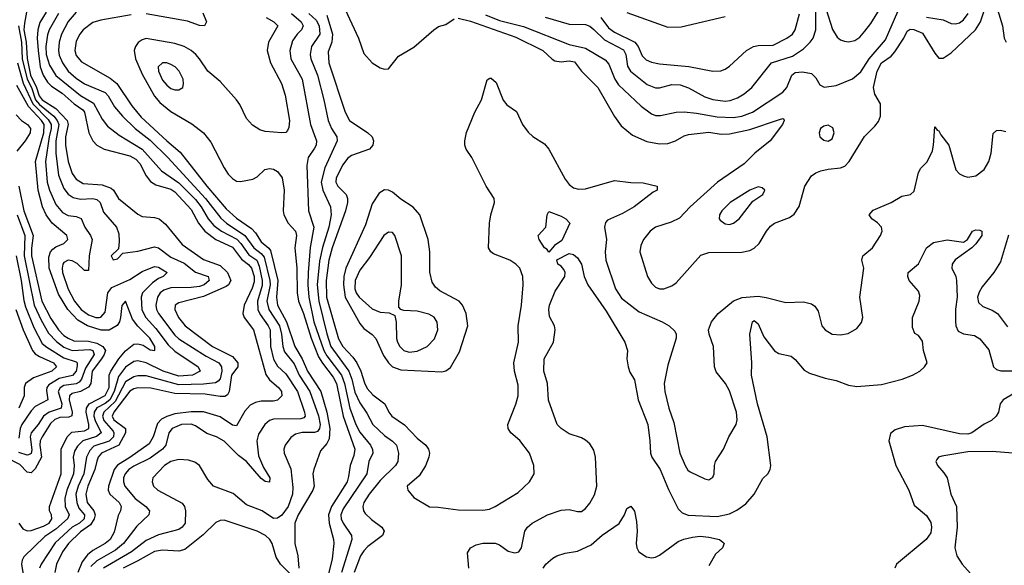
# Model space of a CAD drawing. Header units: inches. Extents: x 884549 to 1028252, y 526810 to 653624.
# Tile 35 of 256: x 930294 to 935088, y 551004 to 553660. Entities that reach past the tile are written whole.
import ezdxf

# ---------------------------------------------------------------- set-up
doc = ezdxf.new("R2010")
doc.units = ezdxf.units.IN
doc.header["$MEASUREMENT"] = 0
doc.layers.add('A9535', color=7, linetype='Continuous')

msp = doc.modelspace()

# ---------------------------------------------------------------- linework, layer by layer
at = {"layer": 'A9535', "color": 5}
for points, elevation in [([(932430, 553668), (932490, 553652.5), (932710, 553574.4), (932841, 553510), (932887.4, 553467.4), (932900.6, 553460.6), (932930, 553455.7), (932970, 553460.3), (932994.9, 553454.9), (933030, 553410.2), (933110, 553330.2), (933190, 553188.9), (933223.3, 553143.3), (933277.8, 553097.8), (933347.9, 553067.9), (933410, 553056.5), (933450, 553057.5), (933487, 553070), (933530, 553094.7), (933550, 553100.6), (933650, 553112), (933710, 553102.4), (933750, 553104), (933850, 553125), (933993.5, 553173.5), (934010, 553178.4), (934015.1, 553175.1), (934017, 553170), (934008.4, 553150), (933948.8, 553070), (933873.9, 553010), (933821, 552959), (933691.7, 552870), (933558.2, 552750), (933506.3, 552693.7), (933465.8, 552674.2), (933389.7, 552650.3), (933364.1, 552630), (933331.8, 552590), (933318.5, 552561.6), (933313.4, 552530), (933351.3, 552410), (933370, 552377.2), (933390, 552358.3), (933410, 552349.7), (933430, 552349.3), (933470, 552363.9), (933490, 552379.5), (933610, 552513.5), (933650, 552526.6), (933810, 552528.9), (933850, 552537.4), (933870, 552548.1), (933895.2, 552570), (933930, 552630.3), (933950, 552655.2), (933970, 552670.2), (934042, 552698), (934065.9, 552714.1), (934089.9, 552750.1), (934117.7, 552850), (934150, 552899.6), (934170, 552914.2), (934195.4, 552924.6), (934230, 552933.1), (934290, 552938.8), (934312.3, 552947.7), (934332.6, 552970), (934407.8, 553092.2), (934458.5, 553141.5), (934475.8, 553164.2), (934485.2, 553190), (934484.8, 553250), (934457.7, 553297.7), (934451.2, 553330), (934469.6, 553410), (934489.9, 553450), (934536.7, 553483.3), (934555.9, 553504.1), (934599.7, 553570), (934615.9, 553604.1), (934630, 553613.2), (934648.4, 553611.6), (934690, 553594.3), (934750, 553497.3), (934770, 553473.4), (934790, 553472.8), (934830, 553499.1), (934948.1, 553610), (934972.1, 553650), (935010, 553762.8)], 3020), ([(930337.9, 553750), (930317.4, 553642.6), (930315.1, 553610), (930325.3, 553550), (930330.6, 553470.6), (930346.5, 553390), (930376, 553330), (930389.7, 553289.7), (930404.1, 553270), (930470, 553228), (930526, 553170), (930529.6, 553150), (930517.5, 553090), (930517.9, 553050), (930530.1, 552970), (930550, 552911.6), (930570, 552884.3), (930603.1, 552863.1), (930695.6, 552855.6), (930739.8, 552839.8), (930750.7, 552830), (930775, 552790), (930870, 552714), (930890, 552702.8), (930950, 552698), (930973.6, 552690), (931004.3, 552664.3), (931085.7, 552565.7), (931190, 552493.6), (931270, 552463.6), (931306.2, 552430), (931321.6, 552390), (931311.1, 552370), (931298.9, 552361.1), (931190, 552312.5), (931070, 552281.6), (931051.7, 552270), (931050.2, 552250), (931068.1, 552210), (931100.5, 552170), (931232.9, 552070), (931330, 552020.8), (931355.7, 551990), (931356.9, 551970), (931325.1, 551930), (931314.3, 551850), (931305.7, 551834.3), (931293.8, 551826.2), (931270, 551825.7), (931197.3, 551837.3), (931050, 551841), (930933.6, 551866.4), (930870, 551868.2), (930850, 551863.2), (930830, 551851.5), (930752.3, 551750), (930745.3, 551730), (930752.9, 551712.9), (930809.3, 551670), (930809.4, 551650), (930776.3, 551590), (930693.2, 551550), (930677.2, 551530), (930669.4, 551510.6), (930659.7, 551470), (930626.1, 551390), (930616.4, 551350), (930622.5, 551310), (930655.9, 551270), (930661.7, 551250), (930657.7, 551230), (930639.2, 551200.8), (930590, 551167.4), (930532, 551110), (930503.5, 551070), (930473.6, 551010), (930465.7, 550970)], 2780), ([(932852.8, 553672.8), (932970, 553637.9), (933050, 553636.3), (933070, 553628.3), (933090, 553612.4), (933142.1, 553562.1), (933233.7, 553513.7), (933246, 553490), (933254.4, 553434.4), (933267.9, 553410), (933350, 553344.5), (933390, 553328.3), (933410, 553328.9), (933470, 553344.7), (933510, 553343.6), (933550, 553328.8), (933630, 553284.8), (933670, 553272.4), (933730, 553263.3), (933753.7, 553266.3), (933790, 553279.1), (933821.6, 553298.4), (933858.9, 553330), (933954.6, 553450), (934056.9, 553483.1), (934110, 553518), (934143.7, 553550), (934158.2, 553570), (934171.4, 553610), (934170, 553730.4)], 3060), ([(930422.7, 553697.3), (930392.9, 553647.1), (930381.9, 553610), (930379.3, 553570), (930383.6, 553510), (930393.9, 553430), (930408.3, 553390), (930430, 553356.3), (930450, 553336.1), (930501.8, 553301.8), (930560.3, 553250), (930602.1, 553222.1), (930610.4, 553210), (930630.9, 553110), (930650.8, 553070), (930670.1, 553050.1), (930705.2, 553030), (930830, 552996.8), (930860.4, 552980.4), (930879.5, 552959.5), (930910, 552899.5), (930931.7, 552871.7), (930956.4, 552856.4), (931030, 552835.4), (931050, 552821.6), (931130, 552735.5), (931165.1, 552670), (931196.4, 552630), (931250, 552590.9), (931330, 552553.7), (931374.9, 552494.9), (931408.5, 552468.5), (931423.3, 552450), (931435.9, 552410), (931436, 552384), (931426.4, 552353.6), (931387.5, 552270), (931380.7, 552230), (931387.9, 552210), (931433.3, 552150), (931492.5, 551932.5), (931510, 551907.1), (931554.7, 551870), (931569.1, 551850), (931570.5, 551829.5), (931550, 551808.9), (931530, 551803.5), (931470, 551803.3), (931443.1, 551796.8), (931416.5, 551783.5), (931390, 551754.8), (931350, 551683.9), (931330, 551686.9), (931270, 551727.6), (931190, 551751.7), (931130, 551752.1), (931050, 551741.4), (931010.5, 551729.5), (930984, 551716), (930965, 551695), (930944.9, 551630), (930924.3, 551595.7), (930831.2, 551528.8), (930770, 551491.6), (930754.9, 551470), (930726.5, 551390), (930725.6, 551370), (930733.8, 551350), (930778.5, 551310), (930787.7, 551290), (930785, 551270), (930773.8, 551246.2), (930754.2, 551165.8), (930735, 551130), (930709.8, 551110.2), (930650, 551076.9), (930624.7, 551055.3), (930599, 551021), (930577.2, 550970)], 2820), ([(930482.8, 553690), (930437.7, 553610), (930430, 553586.9), (930421.9, 553530), (930424, 553490), (930439.4, 553439.4), (930470, 553388), (930590, 553290.4), (930654.4, 553254.4), (930695.2, 553175.2), (930721.5, 553141.5), (930777.9, 553097.9), (930891, 553030), (930984.3, 552924.3), (931070, 552865.5), (931150, 552784.7), (931177.6, 552750), (931211.5, 552691.5), (931239.1, 552659.1), (931276.8, 552630), (931351.1, 552591.1), (931371.2, 552571.2), (931410, 552516.1), (931449, 552489), (931460.8, 552460.8), (931475.4, 552390), (931474.2, 552365.8), (931452.2, 552290), (931453.9, 552250), (931464.6, 552224.6), (931504.7, 552170), (931514.1, 552150), (931515.9, 552070), (931530, 552007.2), (931550, 551974.3), (931590, 551935.8), (931647.5, 551850), (931681.1, 551750), (931683.9, 551730), (931677.8, 551722.2), (931663.2, 551716.8), (931530, 551716.2), (931510.3, 551710), (931487.3, 551690), (931457.4, 551642.6), (931448.9, 551610), (931457.2, 551537.1), (931480.9, 551480.9), (931512.7, 551430), (931511.4, 551408.6), (931490, 551412.8), (931470, 551427.6), (931398.4, 551510), (931359.7, 551539.7), (931289.4, 551609.4), (931252.8, 551630), (931206, 551646), (931150, 551683.7), (931130, 551690.7), (931082.4, 551690), (931037.2, 551670), (931020.6, 551650), (931006.2, 551590), (930989.1, 551570), (930930, 551526.5), (930850, 551487.4), (930825.4, 551470), (930807.8, 551450), (930800.3, 551430), (930799.2, 551410), (930805.7, 551390), (930857.3, 551330), (930907.8, 551290), (930926, 551270), (930922.4, 551250), (930864.5, 551195.5), (930800.5, 551110), (930761.4, 551078.6), (930670, 551026.9), (930641, 550999)], 2840), ([(930570, 553696.4), (930530, 553650.5), (930498, 553590), (930485.8, 553550), (930483.3, 553510), (930487.2, 553487.2), (930502.3, 553450), (930530.5, 553410), (930570, 553375.1), (930610, 553348.6), (930710, 553306), (930724.5, 553290), (930755.6, 553235.6), (930794.2, 553190), (930856.6, 553130), (930930, 553073), (931015.3, 552990), (931199.4, 552790), (931273.5, 552693.5), (931300.9, 552670), (931390, 552610.1), (931434.8, 552550), (931470, 552522.5), (931484.4, 552504.4), (931512.3, 552390), (931513.1, 552370), (931498.4, 552290), (931506.9, 552250), (931559, 552170), (931569.3, 552130), (931575.4, 552070), (931584.1, 552044.1), (931630, 551985.5), (931655.8, 551930), (931706.6, 551850), (931750, 551731.8), (931756.9, 551690), (931754.8, 551670), (931744, 551656), (931729.8, 551650.2), (931669.5, 551650.5), (931637.5, 551642.5), (931614, 551626), (931586.4, 551590), (931580.9, 551570), (931582.3, 551550), (931614.7, 551474.7), (931623.5, 551383.5), (931621.9, 551350), (931601.6, 551290), (931570, 551248.1), (931550, 551234.5), (931530, 551232.9), (931475.6, 551270), (931398.7, 551298.7), (931333.9, 551353.8), (931238.7, 551390), (931210, 551421.3), (931169.9, 551489.9), (931146.8, 551506.8), (931116.4, 551516.4), (931070, 551519.2), (931030, 551509.9), (931000.1, 551490), (930942.7, 551430), (930939, 551410), (930946, 551390), (930966.2, 551370), (931086.1, 551306.1), (931096.3, 551290), (931100.9, 551270), (931099.5, 551210), (931084.8, 551190), (931070, 551178.7), (930970, 551153.3), (930910, 551124.5), (930838.3, 551070), (930702.4, 550990)], 2860), ([(930837, 553683), (930690, 553657.9), (930650, 553645.9), (930602.6, 553610), (930587.3, 553590), (930570, 553555.1), (930563.6, 553510), (930570, 553485.8), (930595.4, 553455.4), (930734.8, 553374.8), (930766.6, 553350), (930840.9, 553240.9), (930885.1, 553185.1), (931010, 553069.7), (931075.7, 553015.7), (931204.9, 552850), (931299, 552739), (931350, 552693.5), (931423.8, 552643.8), (931442.8, 552622.8), (931470, 552579.3), (931508, 552548), (931515.9, 552535.9), (931551, 552390), (931545.4, 552310), (931550.3, 552270), (931592.7, 552190), (931633.6, 552070), (931669.1, 552010), (931695.2, 551950), (931761.1, 551850), (931790.6, 551750), (931804.1, 551670), (931800.7, 551619.3), (931790, 551597.2), (931758.7, 551561.3), (931725.7, 551470), (931722.2, 551450), (931727.6, 551390), (931722, 551370), (931650.5, 551250), (931634.5, 551210), (931633.2, 551110), (931648.1, 551050), (931654, 550990)], 2880), ([(931494.2, 553670), (931532.2, 553650), (931551.5, 553630), (931506.5, 553550), (931499.6, 553510), (931515.2, 553450), (931568.9, 553350), (931587.3, 553292.7), (931607.8, 553170), (931605, 553135), (931598.8, 553121.2), (931590, 553111), (931571, 553109), (931490, 553115.9), (931464, 553124), (931427.2, 553147.2), (931398.9, 553178.9), (931366.9, 553246.9), (931349.8, 553270), (931270, 553358.6), (931210.3, 553410.3), (931170.4, 553470), (931152.1, 553490), (931128.5, 553510), (931094.5, 553530), (931050, 553544), (930910, 553568.8), (930890, 553562.5), (930871.3, 553548.7), (930857.4, 553530), (930851.8, 553510), (930859, 553470), (930890, 553395.5), (930950, 553288.6), (930977.4, 553257.4), (931030, 553212.9), (931133, 553153), (931189.4, 553109.4), (931224.6, 553064.6), (931290, 552939.5), (931310, 552907.8), (931330, 552886.5), (931350, 552874.6), (931370, 552873.1), (931430, 552883.2), (931450, 552894.4), (931488.6, 552931.4), (931510, 552936.3), (931530, 552932.7), (931550, 552921.6), (931572.1, 552890), (931581.9, 552830), (931577.3, 552730), (931581, 552710), (931600.9, 552670), (931638, 552630), (931642.1, 552610), (931633.8, 552550), (931644.4, 552450), (931646.1, 552330), (931652.5, 552290), (931676.7, 552230), (931713.2, 552110), (931750, 552019), (931768.2, 551988.2), (931820.4, 551920.4), (931836.4, 551890), (931869.8, 551730), (931926.7, 551570), (931921.8, 551538.2), (931902.7, 551490), (931896.1, 551436.1), (931888.2, 551410), (931812.4, 551290), (931798.3, 551250), (931800.7, 551210), (931822.4, 551130), (931823.4, 551110), (931816.5, 551036.5), (931793.9, 550950)], 2920), ([(931186.5, 553693.5), (931203.2, 553650), (931193.4, 553630), (931170, 553632.4), (931112.2, 553652.2), (930910, 553688.7)], 2880), ([(931617.4, 553690), (931665.6, 553650), (931675.1, 553630), (931665.9, 553610), (931645.4, 553590), (931622.5, 553557.5), (931609, 553510), (931615.1, 553470), (931670.5, 553370), (931710.5, 553150.5), (931739.3, 553070), (931737.1, 553050), (931730, 553035.3), (931699.2, 552990), (931691.8, 552950), (931700.4, 552730), (931727.2, 552650), (931708.8, 552551.2), (931699.1, 552430), (931697.3, 552370), (931702.3, 552310), (931726.9, 552190), (931775.9, 552050), (931790, 552024.1), (931860.6, 551930), (931875.4, 551890), (931902.2, 551770), (931931.6, 551690), (931950, 551653.1), (932001.6, 551590), (932012.4, 551567.6), (932013.1, 551550), (931995, 551510), (931984.6, 551450), (931870, 551279), (931858.1, 551250), (931860.3, 551230), (931869.2, 551210), (931910.7, 551150), (931911.7, 551130), (931860.7, 550970)], 2940), ([(931702, 553690), (931738.3, 553658.3), (931752.9, 553630), (931755.8, 553590), (931715.7, 553530), (931708.1, 553490), (931711.9, 553470), (931743.7, 553390), (931775.7, 553270), (931795.9, 553170), (931812.8, 553130), (931838.1, 553090), (931839.3, 553070), (931780.5, 552939.5), (931762.6, 552870), (931770.6, 552830.6), (931807.5, 552750), (931810.4, 552710.4), (931799.5, 552650), (931768.6, 552551.4), (931754.6, 552485.4), (931743.2, 552370), (931750.7, 552290), (931789.5, 552130.5), (931809.6, 552070), (931896.5, 551950), (931911.8, 551910), (931926.8, 551846.8), (931950, 551794.6), (931984.9, 551744.9), (932013.8, 551690), (932070, 551636.6), (932109.3, 551609.3), (932128.8, 551590), (932139, 551550), (932135, 551510), (932124, 551490), (932050, 551417.8), (931995.2, 551350), (931970.1, 551310), (931964.4, 551290), (931968.8, 551270), (931977.1, 551257.1), (932007, 551227), (932058.3, 551190), (932069, 551170), (932060.2, 551150), (931990, 551096.2), (931970, 551075.6), (931954.3, 551050), (931922.3, 550970)], 2960), ([(931790, 553681.8), (931818.1, 553590), (931813.8, 553550), (931796.4, 553503.6), (931799, 553450), (931878.8, 553210), (931900.6, 553170), (931990.2, 553110), (932011.1, 553090), (932017.8, 553070), (932013.2, 553050), (931997.7, 553030), (931910, 552998.8), (931890, 552984.3), (931867.1, 552952.9), (931835.4, 552890), (931833.1, 552870), (931842.9, 552850), (931884.5, 552810), (931890.4, 552790.4), (931890.1, 552770), (931880.1, 552730), (931816.1, 552550), (931800, 552490), (931786.9, 552390), (931788.6, 552310), (931846.5, 552106.5), (931868.3, 552070), (931917, 552017), (931935.2, 551990), (931955.5, 551950), (931972.7, 551892.7), (931985.8, 551865.8), (932013.8, 551833.8), (932072.6, 551790), (932091.8, 551750), (932106.5, 551730), (932167.5, 551687.5), (932230, 551623.2), (932271.3, 551590), (932285.6, 551570), (932289.4, 551550), (932286, 551530), (932270.6, 551489.4), (932239.3, 551440.7), (932181.3, 551390), (932183.8, 551370), (932213.9, 551333.9), (932290, 551288.9), (932331.8, 551288.2), (932430, 551274.7), (932550, 551272.1), (932581.7, 551278.3), (932610, 551290.8), (932721.6, 551358.4), (932776.4, 551410), (932799.2, 551450), (932798, 551490), (932776.3, 551550), (932730, 551612.4), (932686.4, 551650), (932672.8, 551670), (932670.7, 551690), (932710.7, 551789.3), (932720.7, 551830), (932721.1, 551881.1), (932703.7, 551950), (932700.2, 551990), (932722.4, 552090), (932721, 552170), (932737.2, 552270), (932745.6, 552370), (932744.2, 552410), (932728.7, 552450), (932710.5, 552470.5), (932680.5, 552490), (932600.8, 552520.8), (932588.2, 552530), (932577.7, 552550), (932581.8, 552670), (932587.6, 552710), (932605.4, 552770), (932604, 552790), (932565.7, 552850), (932495.6, 552990), (932468.4, 553030), (932462.3, 553050), (932461.4, 553070), (932470, 553110.6), (932510, 553210.6), (932542.7, 553270), (932570, 553367.3), (932584.2, 553375.8), (932590, 553376), (932614.5, 553354.5), (932647.7, 553267.7), (932666.4, 553246.4), (932713.6, 553213.7), (932742.7, 553150), (932770, 553112.2), (932792, 553092), (932850, 553055.3), (932870, 553030.4), (932950, 552883.6), (932970, 552857.8), (932990, 552841.8), (933014.4, 552834.4), (933050, 552836.3), (933190, 552877.5), (933270, 552867.1), (933330, 552865.5), (933398, 552850), (933397.6, 552830), (933379.3, 552820.7), (933285.6, 552750), (933230, 552716.7), (933156.2, 552683.8), (933146.4, 552673.6), (933142.2, 552650), (933151.3, 552590), (933144.8, 552530), (933147.5, 552490), (933195.6, 552350), (933224.9, 552304.9), (933310, 552237.4), (933423.1, 552190), (933456.9, 552170), (933483.9, 552143.9), (933490.2, 552130), (933490.2, 552110), (933450, 551979.3), (933432.3, 551890), (933435, 551850), (933454.2, 551770), (933479.5, 551699.5), (933508.9, 551550), (933534.4, 551490), (933547.8, 551467.8), (933559.6, 551459.6), (933630, 551425.5), (933650, 551420.3), (933670, 551434), (933676, 551450), (933676.8, 551490), (933682.3, 551510), (933721, 551570), (933746.4, 551630), (933782.2, 551690), (933788.3, 551711.7), (933784.4, 551750), (933750, 551853.5), (933730.5, 551890), (933686.2, 551946.2), (933677.2, 551970), (933672.7, 552070), (933651.6, 552130), (933648.8, 552150), (933662.2, 552190), (933695.5, 552230), (933770, 552292.3), (933812.5, 552307.5), (933890, 552314.2), (933928.7, 552308.7), (934024, 552284), (934110, 552287.1), (934150, 552276.9), (934165.4, 552265.4), (934182, 552242), (934200.3, 552170), (934215.8, 552150), (934250, 552129.1), (934290, 552126.3), (934327.6, 552132.4), (934370, 552157), (934393, 552187), (934398.9, 552210), (934385.7, 552310), (934404, 552450), (934394, 552490), (934399.8, 552510), (934447.4, 552550), (934486, 552610), (934492.9, 552630), (934489.8, 552650), (934471.7, 552671.7), (934443.9, 552690), (934430.8, 552710), (934450, 552732.3), (934537.6, 552770), (934590, 552800.9), (934630.9, 552809.1), (934650, 552824.9), (934670, 552917.1), (934682.4, 552937.6), (934712.2, 552967.8), (934738.4, 553021.6), (934744.4, 553050), (934750, 553139.1), (934761.6, 553121.6), (934770, 553118.3), (934779.2, 553099.2), (934818.7, 553050), (934851.8, 552930), (934869.7, 552909.7), (934890, 552899.4), (934910, 552894), (934950, 552900.6), (934990, 552930.2), (935013.3, 552970), (935025, 553010), (935034.6, 553105.4), (935050, 553120.3), (935070, 553122), (935095.6, 553115.6)], 2980), ([(931878.7, 553710), (931943.9, 553570), (931970, 553496), (932010, 553450.2), (932050, 553426.3), (932070, 553419.5), (932090, 553421.3), (932138.1, 553481.9), (932213.8, 553526.2), (932310, 553610.2), (932333.9, 553626.1), (932370, 553636.5), (932410, 553664.7)], 3020), ([(932562.9, 553682.9), (932630, 553656), (932747.2, 553627.2), (932970, 553539.1), (933050, 553521.9), (933145.4, 553465.4), (933162.8, 553442.8), (933191.3, 553371.3), (933210, 553343), (933319.9, 553239.9), (933370, 553202), (933390, 553193.6), (933413.8, 553193.8), (933490, 553209.4), (933530, 553211.3), (933590, 553205.4), (933690, 553186.7), (933770, 553184.3), (933810, 553190.4), (933861.8, 553210), (934010, 553306.9), (934030, 553330.2), (934053.7, 553390), (934070, 553403.6), (934106.1, 553406.1), (934150, 553398), (934170, 553377.6), (934190, 553342.6), (934211.9, 553331.9), (934270, 553340.1), (934350, 553372), (934390, 553406.7), (934431.1, 553470), (934510, 553562.3), (934570, 553699.1)], 3040), ([(933123.5, 553670), (933160.6, 553620.6), (933190, 553599.8), (933289.6, 553550), (933306.3, 553530), (933324.9, 553484.9), (933344.5, 553464.5), (933370, 553453.4), (933410, 553444.6), (933552.4, 553432.4), (933670, 553410.1), (933708.3, 553411.7), (933730, 553419.7), (933750, 553434), (933833.6, 553510), (933867.3, 553530), (933890, 553534.9), (933963.6, 553536.4), (934029.9, 553570.1), (934056.5, 553590), (934069.9, 553610), (934090.7, 553689.3)], 3080), ([(933250, 553694.5), (933450, 553623.5), (933515.4, 553624.6), (933730, 553675.2)], 3120), ([(934220.4, 553710), (934252.3, 553612.3), (934274.6, 553574.6), (934290, 553562.2), (934310, 553555.4), (934330, 553553), (934360.9, 553559.1), (934384.7, 553575.3), (934410, 553603.6), (934438.5, 553641.5), (934479.9, 553710)], 3060), ([(934710, 553672.8), (934790, 553658.7), (934830, 553641.5), (934850, 553639.8), (934870, 553645.5), (934890, 553659.1), (934912.6, 553690)], 3040), ([(935055.1, 553710), (935079.1, 553630), (935088.3, 553570), (935097, 553550)], 3020), ([(930288.6, 553630), (930302.4, 553550), (930306, 553470), (930330.2, 553370.2), (930351.5, 553330), (930371.6, 553270), (930390, 553246.6), (930460.7, 553190), (930476.6, 553170), (930485, 553150), (930470.5, 553070), (930469.8, 553009.8), (930483.2, 552903.2), (930510, 552838.5), (930530.7, 552810.7), (930554.8, 552794.8), (930590, 552787.3), (930650, 552789.6), (930670, 552785), (930686.4, 552770), (930703.1, 552723.1), (930765.2, 552650), (930777.1, 552617.1), (930779.1, 552580.9), (930775.1, 552544.9), (930739.5, 552510), (930750, 552490.7), (930770, 552495.5), (930796.6, 552523.4), (930870, 552533.2), (930950, 552555.3), (930970, 552549.1), (931030, 552504), (931094.9, 552474.9), (931150.9, 552430.9), (931212.1, 552410), (931217.5, 552390), (931192.9, 552370), (931170, 552361.8), (931130, 552356.7), (931030, 552355.5), (930995.7, 552344.3), (930978.1, 552330), (930965, 552310), (930956.6, 552270), (930960.5, 552250), (930970.9, 552230), (931050, 552124.1), (931070, 552106.8), (931202.9, 552022.9), (931264, 551990), (931277.5, 551970), (931278.4, 551950), (931270, 551911.6), (931260.1, 551899.9), (931247.2, 551892.8), (931190, 551885.3), (931070, 551883.6), (930910, 551926.5), (930870, 551926.3), (930850, 551921.3), (930810, 551897.3), (930758.6, 551801.4), (930704.5, 551750), (930698.3, 551730), (930703.5, 551710), (930750, 551656.8), (930753.5, 551650), (930751.1, 551630), (930730, 551609.1), (930655.4, 551584.6), (930636.4, 551563.6), (930620.2, 551530), (930606.8, 551450), (930579, 551390), (930568.4, 551350), (930572.1, 551310), (930583, 551283), (930610.4, 551250), (930608, 551230), (930585.8, 551210), (930550.1, 551190), (930466.7, 551113.3), (930399, 551010), (930390.5, 550990)], 2760), ([(930284.3, 553450), (930311.3, 553351.3), (930358.3, 553250), (930433.6, 553173.6), (930447.4, 553150), (930447.9, 553130), (930437.6, 553090), (930419.9, 552970), (930428.1, 552870), (930439, 552830), (930470, 552760.9), (930502, 552722), (930530, 552706.6), (930570, 552702.3), (930593.1, 552693.1), (930611.6, 552650), (930639.5, 552610), (930647.2, 552590), (930632.1, 552510), (930630, 552439), (930610, 552439.7), (930573.6, 552473.6), (930550, 552485.6), (930530, 552489.2), (930510, 552478.5), (930504.8, 552470), (930500.5, 552450), (930502.9, 552430), (930530, 552348), (930561.5, 552290), (930594.4, 552250), (930630, 552223.2), (930664.6, 552210), (930680.9, 552210), (930690, 552212.2), (930710, 552236.9), (930723.9, 552330), (930743.2, 552356.8), (930830, 552395.8), (930890, 552435.2), (930950, 552459.5), (930970, 552454.8), (931013.1, 552430), (930993.1, 552410), (930970, 552400.6), (930940.8, 552379.2), (930892.9, 552330), (930885.4, 552310), (930888.3, 552248.3), (930908.3, 552210), (930956.5, 552156.5), (931017.3, 552077.3), (931050, 552046.7), (931162.6, 551970), (931173, 551950), (931136.5, 551930), (931070, 551925.6), (930992.5, 551950), (930910.1, 551989.9), (930870, 551999.7), (930850, 551996.3), (930810, 551969.1), (930775.9, 551924.1), (930755, 551850), (930732.7, 551810), (930710, 551792), (930669.9, 551770.1), (930657.5, 551750), (930656.1, 551730), (930661.5, 551710), (930691.1, 551648.9), (930669.1, 551630.9), (930602.2, 551610), (930575.9, 551584.1), (930560.8, 551559.2), (930555.3, 551530), (930559.8, 551490), (930556, 551450), (930524.2, 551370), (930514, 551330), (930515.2, 551290), (930534.6, 551250), (930527.3, 551230), (930470, 551180.2), (930416, 551144), (930313.8, 551046.2), (930306, 551030), (930303.6, 551010), (930318.7, 550910)], 2740), ([(930289.6, 551209.6), (930310, 551182.3), (930330, 551173), (930350, 551173.2), (930410, 551194.9), (930437.2, 551210), (930450.8, 551230), (930449.7, 551250), (930439.7, 551270), (930440.2, 551290), (930496.7, 551450), (930496.5, 551570), (930525, 551630), (930547.8, 551652.2), (930610, 551659), (930631.7, 551670), (930631.7, 551690), (930617.5, 551750), (930619.9, 551770), (930632.9, 551790), (930710, 551830.5), (930729.7, 551870), (930730.7, 551929.3), (930737.7, 551950), (930776.7, 552010), (930810, 552048.6), (930850, 552080.3), (930870, 552083.1), (930895.3, 552075.3), (930930, 552053.8), (930952.1, 552050), (930951.9, 552070), (930928.4, 552110), (930869, 552169), (930843, 552203), (930810, 552290.2), (930791.4, 552268.6), (930785.8, 552210), (930780.3, 552190), (930768.5, 552171.5), (930730.4, 552149.6), (930690.9, 552149.1), (930624.2, 552170), (930577.3, 552197.3), (930528.9, 552248.9), (930483.9, 552323.9), (930438.4, 552450), (930436.1, 552503.9), (930444.3, 552530), (930456.1, 552543.9), (930470, 552554.8), (930508.8, 552571.2), (930528.6, 552590), (930523.7, 552610), (930452.9, 552670), (930422.5, 552710), (930405.3, 552750), (930384.6, 552830), (930372, 552970), (930412.1, 553110), (930413.8, 553150), (930400.4, 553170), (930337.6, 553237.6), (930280.5, 553340.5)], 2720), ([(930277, 553197), (930303.5, 553170), (930333, 553150), (930346.4, 553130), (930346, 553110), (930320.8, 553070), (930280.2, 553019.8)], 2680), ([(930290.4, 552850), (930313.9, 552730), (930359.7, 552610), (930351.4, 552548.6), (930352.4, 552510), (930402.4, 552290), (930446, 552206), (930483.6, 552150), (930510, 552123.5), (930530, 552109.2), (930557.7, 552097.7), (930630, 552094.6), (930670, 552084.9), (930698.7, 552070), (930711.8, 552050), (930705.8, 552030), (930693.1, 552010), (930647.2, 551950), (930640.8, 551890), (930628.7, 551871.3), (930590, 551850.6), (930550, 551841.4), (930536.7, 551830), (930534.6, 551810), (930549.5, 551750), (930548.2, 551731.8), (930533.8, 551726.2), (930490, 551724.5), (930465.2, 551714.8), (930445.1, 551694.9), (930403.1, 551630), (930394.3, 551610), (930392.9, 551590), (930400.6, 551530), (930370, 551474.5), (930350, 551454.4), (930330, 551457.5), (930294.8, 551494.8), (930229, 551529)], 2680), ([(930281.9, 552710), (930319.2, 552610), (930316.1, 552510), (930365.1, 552270), (930398.4, 552198.4), (930434.6, 552134.6), (930473, 552093), (930510, 552066.5), (930550, 552050), (930635.4, 552055.4), (930650.5, 552050), (930657.2, 552030), (930615.4, 551964.6), (930595.8, 551910), (930584.5, 551895.5), (930570, 551887.5), (930510, 551880.4), (930491.7, 551868.3), (930481.8, 551850), (930500.3, 551790), (930495.8, 551770), (930437.3, 551750), (930409.5, 551730.5), (930384.8, 551690), (930350.1, 551650), (930344.7, 551630), (930353.8, 551566.2), (930350.6, 551549.4), (930337.8, 551542.2), (930330, 551539.9), (930290, 551553.7)], 2660), ([(932480.8, 550990), (932474.7, 551065.3), (932489.3, 551090), (932516.2, 551103.8), (932550, 551112.8), (932610, 551112), (932630, 551104.9), (932673.2, 551073.2), (932705.1, 551065.1), (932724, 551070), (932738.4, 551090), (932754, 551170), (932767, 551190), (932789.6, 551210), (932864.5, 551250), (932930, 551273.1), (932970, 551275.3), (933010, 551266), (933030, 551266.4), (933050, 551281.3), (933070, 551307), (933092.7, 551347.3), (933104.3, 551390), (933097.8, 551530), (933090, 551565.4), (933070, 551595.8), (933050, 551613.3), (933030, 551624.4), (932970, 551644.5), (932930, 551669.6), (932911.8, 551690), (932868.7, 551808.7), (932863.5, 551890), (932846, 551950), (932848.1, 552010), (932893.3, 552090), (932901.1, 552150), (932898.7, 552170), (932874.7, 552214.7), (932870.6, 552250), (932874.6, 552270), (932902, 552338), (932949.3, 552410), (932949.9, 552430), (932943.5, 552443.5), (932930, 552460.4), (932915.1, 552470), (932909.5, 552490.5), (932970, 552521.6), (932990, 552518), (933010, 552501.7), (933030.2, 552470), (933042.7, 552410), (933060.7, 552370), (933150, 552240.9), (933240.2, 552090), (933253.7, 552050), (933250.4, 552010), (933256.5, 551970), (933264.9, 551945), (933287.9, 551907.9), (933305.4, 551810), (933352.4, 551690), (933363.2, 551610), (933365.8, 551550), (933371.4, 551531.4), (933412.8, 551470), (933453.4, 551373.4), (933499.7, 551279.7), (933519.2, 551259.2), (933549.1, 551249.1), (933690, 551241.9), (933750, 551255), (933786.7, 551273.3), (933830, 551303.9), (933869.8, 551350), (933913, 551427), (933937.4, 551450), (933948.7, 551471.3), (933951, 551490), (933934.4, 551630), (933886.8, 551790), (933857.4, 551930), (933859.1, 551990), (933849.8, 552129.8), (933862, 552190), (933870, 552196.5), (933890, 552180.3), (933917.1, 552117.1), (933970, 552048.4), (933990, 552035.8), (934050, 552021.6), (934070, 552005.5), (934114.3, 551954.3), (934139.9, 551940), (934215.6, 551915.6), (934270, 551903.5), (934330, 551881.2), (934370, 551874.3), (934490, 551883.8), (934591.5, 551910), (934641.6, 551930), (934676.9, 551950), (934700.5, 551970), (934712.4, 551990), (934695.5, 552050), (934690, 552095.1), (934670, 552123.5), (934652.9, 552132.9), (934641.5, 552161.5), (934640.6, 552210), (934674, 552290), (934677.1, 552317.1), (934670, 552338.7), (934625.5, 552390), (934618.2, 552410), (934620.3, 552430), (934670, 552471.8), (934709.8, 552550.2), (934743.9, 552576.1), (934810, 552589.1), (934890, 552577.8), (934909.6, 552590), (934933.2, 552630), (934950, 552636.5), (934970, 552635.8), (934979.1, 552630), (934978.7, 552610), (934950, 552569.7), (934930.3, 552550), (934848.5, 552491.5), (934835, 552470), (934833.2, 552450), (934852, 552410), (934855.9, 552390), (934858.3, 552310), (934850.7, 552250.7), (934850.8, 552190.8), (934853, 552170), (934864.2, 552144.2), (934890, 552131.3), (934942.5, 552122.5), (934970, 552107.4), (935013.5, 552053.5), (935036.3, 551970), (935050, 551957.8), (935071.6, 551951.6), (935130, 551950.5)], 2960), ([(935108.5, 552611.5), (935070, 552481.7), (935036.6, 552430), (934980.3, 552359.7), (934966, 552334), (934958.5, 552310), (934963.2, 552283.2), (934983.5, 552263.5), (935030, 552246.6), (935055.3, 552230), (935104.4, 552164.4)], 2980), ([(930276.9, 552510), (930302.3, 552390), (930314.1, 552294.1), (930322.4, 552262.4), (930362.5, 552162.5), (930404.2, 552084.2), (930425.9, 552065.9), (930510, 552014.8), (930570, 551994.7), (930574.4, 551990), (930574.6, 551974.6), (930568.6, 551950), (930551.6, 551928.4), (930486.7, 551913.3), (930436.6, 551883.4), (930426.1, 551870), (930425, 551855), (930431.7, 551810), (930370, 551777.4), (930350, 551756.9), (930304.8, 551690), (930297.1, 551670), (930290, 551622.7)], 2640), ([(930275.5, 552250), (930312, 552150), (930356.5, 552050), (930370, 552033.5), (930390, 552020.1), (930459.2, 551990), (930473.5, 551970), (930451, 551950), (930362.3, 551917.7), (930322.3, 551890), (930315.8, 551870), (930316.8, 551830), (930290.4, 551770)], 2620), ([(935239.2, 551900.8), (935082.2, 551810), (935068.1, 551790), (935059.8, 551750), (935048.6, 551730), (935025.4, 551710), (934990, 551691.4), (934930, 551648.7), (934910, 551643.4), (934870, 551644.1), (934690, 551685.4), (934602.1, 551677.9), (934556.2, 551663.8), (934534.6, 551645.4), (934526, 551610), (934559.8, 551490), (934623.5, 551370), (934650, 551296.4), (934710, 551246.7), (934730, 551213.4), (934734, 551190), (934730, 551162.9), (934707.9, 551130), (934563, 551010), (934556, 550990)], 2960), ([(935130, 551550.8), (935030, 551557.8), (934910, 551556.4), (934783.8, 551536.2), (934768.2, 551530), (934760.5, 551519.5), (934755.3, 551510), (934762.6, 551490), (934794.3, 551454.3), (934809.4, 551429.4), (934828.1, 551350), (934854.8, 551290), (934859.5, 551190), (934848, 551090), (934857.8, 551050), (934884, 551010), (934936.5, 550950)], 2980), ([(932842.3, 550990), (932856.2, 551010), (932890, 551039.3), (932909.9, 551050.1), (932950, 551063), (933010, 551073.9), (933076.3, 551103.7), (933130, 551150.8), (933212.6, 551207.4), (933239.8, 551250), (933250, 551280.7), (933270, 551292.7), (933287.7, 551267.7), (933297.4, 551217.4), (933300.7, 551170), (933295.2, 551110), (933298.8, 551090), (933309.6, 551069.6), (933346.4, 551046.4), (933370, 551041.6), (933390, 551044.4), (933410, 551053.6), (933500.2, 551119.8), (933527.9, 551132.1), (933570, 551142.2), (933606.8, 551146.8), (933650, 551142.2), (933702, 551130), (933717.1, 551117.1), (933723.8, 551110), (933716.3, 551090), (933682, 551058), (933650, 551002)], 2940), ([(931610, 550964.8), (931565, 551010), (931543.6, 551043.6), (931523.2, 551110), (931512.6, 551130), (931491.6, 551150), (931450, 551170.4), (931290, 551223.4), (931270, 551222.3), (931250, 551213), (931187.8, 551152.2), (931098, 551082), (931070, 551073.2), (930990, 551078.4), (930950, 551072.4), (930870, 551025.5), (930797.5, 550990)], 2880)]:
    msp.add_lwpolyline(points, dxfattribs=dict(at, elevation=elevation))
for points, elevation in [([(931010, 553449.7), (930990, 553449.7), (930969.3, 553430), (930970.2, 553410), (930990, 553366), (931010, 553341.2), (931030, 553325.6), (931050, 553319), (931070, 553318.7), (931089.4, 553330), (931092.3, 553347.7), (931089.7, 553370), (931070.8, 553410), (931051.1, 553430), (931030, 553442.4)], 2940), ([(934230, 553146.6), (934210, 553142), (934192.7, 553130), (934187, 553110), (934190.4, 553090), (934210, 553073.4), (934230, 553068.6), (934250, 553080.3), (934260.4, 553110), (934253.9, 553133.9)], 3040), ([(932070, 552831.6), (932043.9, 552816.1), (932010, 552763.5), (931978.5, 552661.5), (931881.9, 552450), (931873, 552410), (931870.5, 552370), (931878.8, 552310), (931950, 552182), (931970, 552157.2), (932010, 552128.1), (932027.7, 552107.7), (932065, 552025), (932089.4, 551989.4), (932110, 551970.1), (932150, 551955.8), (932350, 551945.8), (932370, 551950.3), (932392, 551968), (932436.4, 552043.6), (932476.4, 552170), (932467.9, 552230), (932450.7, 552270), (932434, 552290), (932339.8, 552339.8), (932318.7, 552358.7), (932303.1, 552383.1), (932290.5, 552430.5), (932290.5, 552530.5), (932283.4, 552590), (932243.2, 552710), (932210, 552746.9), (932150, 552786.9), (932110, 552820.2), (932090, 552829.9)], 3020), ([(933890, 552846.9), (933850, 552830.8), (933753.4, 552770), (933712.9, 552730), (933701.1, 552710), (933700.4, 552690), (933704.2, 552684.2), (933730, 552665.7), (933750, 552663.6), (933770, 552669), (933796.8, 552690), (933864, 552776), (933913.3, 552810), (933922.4, 552830), (933910, 552842.4)], 3040), ([(932870, 552529.3), (932862, 552542), (932850, 552549.6), (932823, 552590), (932819.3, 552610), (932856.2, 552650), (932862, 552710), (932870, 552726), (932930, 552703.1), (932953, 552690), (932972.4, 552670), (932934.2, 552585.8), (932898.7, 552561.3)], 2960), ([(932090, 552625.1), (932066.7, 552610), (931997.8, 552502.2), (931950, 552440.9), (931927.4, 552390), (931926.3, 552350), (931932.5, 552330), (931946.7, 552310), (932010, 552252.1), (932050, 552236.1), (932093.7, 552233.7), (932120.4, 552220.4), (932127.8, 552187.8), (932129.1, 552109.1), (932133.4, 552090), (932144.7, 552070), (932164.9, 552050), (932190, 552041.3), (932230, 552046.9), (932278, 552070), (932313.3, 552106.7), (932329.8, 552150), (932327.4, 552187.4), (932312, 552212), (932286.9, 552226.8), (932230, 552240.8), (932165.1, 552245.1), (932149.6, 552249.6), (932141, 552261), (932139.8, 552290), (932153.9, 552370), (932152.8, 552510), (932120.4, 552610), (932110, 552624.2)], 3040)]:
    msp.add_lwpolyline(points, close=True, dxfattribs=dict(at, elevation=elevation))

doc.saveas('drawing.dxf')
